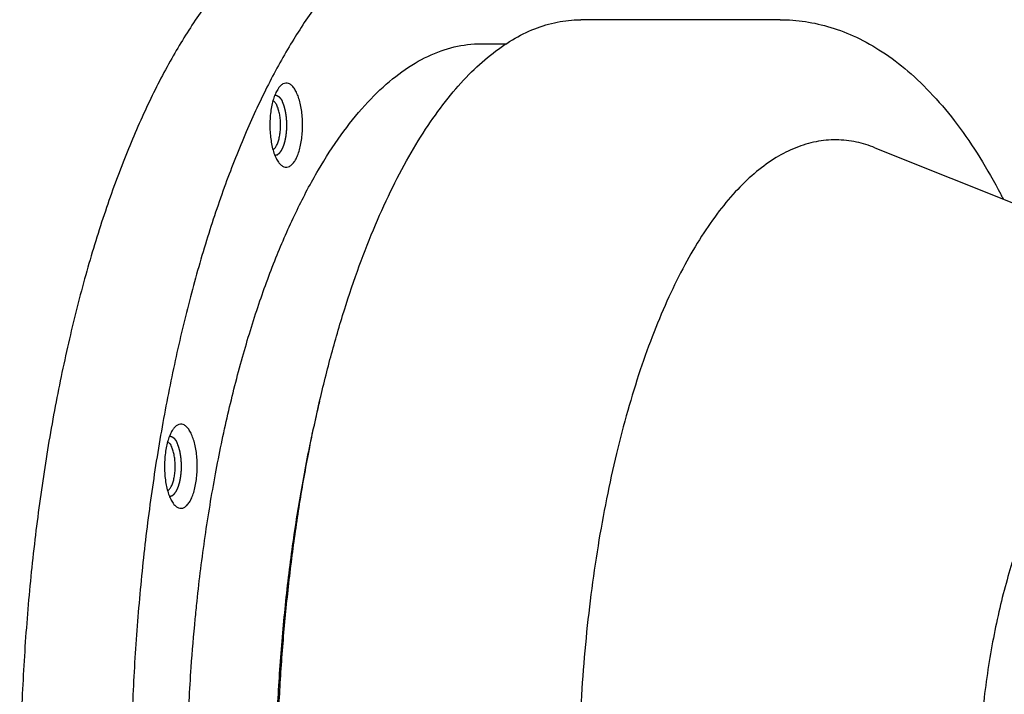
# Model space of a CAD drawing. Header units: millimetres. Extents: x 0 to 594, y 0 to 420.
# Tile 249 of 256: x 525.52 to 533.71, y 358.12 to 363.73. Entities that reach past the tile are written whole.
import ezdxf

# ---------------------------------------------------------------- set-up
doc = ezdxf.new("R2010")
doc.units = ezdxf.units.MM
doc.header["$LTSCALE"] = 32.67
doc.layers.get('0').update_dxf_attribs({"linetype": 'CONTINUOUS'})

msp = doc.modelspace()

# ---------------------------------------------------------------- linework, layer by layer
at = {"color": 7, "linetype": 'CONTINUOUS'}
for p, q in [((531.84763, 363.73388), (530.18972, 363.73388)), ((529.36076, 363.53388), (529.57215, 363.53388)), ((532.63774, 362.66837), (534.54892, 361.90404))]:
    msp.add_line(p, q, dxfattribs=at)
for points, knots in [([(528.43968, 364.73388), (528.43144, 364.73388), (528.33982, 364.7329), (528.16176, 364.70911), (527.91242, 364.61994), (527.66852, 364.47711), (527.43147, 364.28243), (527.20248, 364.03763), (526.98279, 363.74447), (526.77374, 363.40499), (526.57667, 363.02151), (526.39294, 362.59669), (526.22383, 362.1335), (526.07055, 361.63522), (525.93419, 361.10539), (525.81574, 360.54778), (525.71605, 359.96639), (525.63585, 359.36537), (525.57571, 358.74905), (525.53608, 358.12185), (525.51724, 357.48826), (525.51933, 356.85285), (525.54233, 356.22017), (525.58608, 355.59478), (525.65026, 354.98116), (525.7344, 354.38372), (525.83789, 353.80674), (525.95998, 353.25436), (526.0998, 352.73053), (526.25633, 352.23897), (526.42845, 351.7832), (526.55712, 351.49562), (526.6242, 351.35893)], [0, 0, 0, 0, 0.0016886, 0.0187844, 0.036607, 0.0557212, 0.0765544, 0.0993946, 0.1244104, 0.1516752, 0.1811886, 0.2128922, 0.2466821, 0.2824174, 0.3199274, 0.3590169, 0.3994704, 0.4410562, 0.4835295, 0.5266359, 0.5701142, 0.6136991, 0.6571243, 0.7001252, 0.7424415, 0.7838206, 0.8240201, 0.8628112, 0.8999822, 0.9353423, 0.9687262, 1, 1, 1, 1]), ([(528.08366, 363.97887), (528.05328, 363.94094), (527.94755, 363.80292), (527.7765, 363.54473), (527.57965, 363.18856), (527.3949, 362.79207), (527.22349, 362.35789), (527.06655, 361.88892), (526.92516, 361.38831), (526.80027, 360.85946), (526.69274, 360.30593), (526.60331, 359.73149), (526.5326, 359.14004), (526.48108, 358.53561), (526.44912, 357.92231), (526.43694, 357.30432), (526.44461, 356.68585), (526.47208, 356.07111), (526.51917, 355.4643), (526.58555, 354.86954), (526.67077, 354.29088), (526.77424, 353.73225), (526.89525, 353.19746), (527.03297, 352.69012), (527.18646, 352.21366), (527.35467, 351.77131), (527.48001, 351.4919), (527.54526, 351.35893)], [0, 0, 0, 0, 0.0111461, 0.0398694, 0.070983, 0.1044493, 0.1401801, 0.1780466, 0.2178872, 0.2595126, 0.3027113, 0.3472535, 0.3928942, 0.4393767, 0.4864359, 0.5338005, 0.5811965, 0.6283492, 0.6749865, 0.7208417, 0.7656559, 0.8091812, 0.8511841, 0.8914483, 0.9297795, 0.966009, 1, 1, 1, 1]), ([(528.61628, 352.14225), (528.56529, 352.24616), (528.46691, 352.46353), (528.33333, 352.80629), (528.21005, 353.1737), (528.09777, 353.56369), (527.9971, 353.97412), (527.90861, 354.40271), (527.83279, 354.84708), (527.77008, 355.30475), (527.72082, 355.77318), (527.6853, 356.24976), (527.6637, 356.73182), (527.65615, 357.21668), (527.6627, 357.70164), (527.6833, 358.18399), (527.71785, 358.66104), (527.76614, 359.13013), (527.82791, 359.58864), (527.90281, 360.03404), (527.99042, 360.46382), (528.09024, 360.87561), (528.20172, 361.26713), (528.32424, 361.63619), (528.45711, 361.98077), (528.5996, 362.29897), (528.75094, 362.58906), (528.91032, 362.84945), (529.07691, 363.07876), (529.24988, 363.27575), (529.42845, 363.43931), (529.61182, 363.56848), (529.79919, 363.66227), (529.98961, 363.71973), (530.12103, 363.73362), (530.1871, 363.73388), (530.18971, 363.73388)], [0, 0, 0, 0, 0.0274299, 0.0565075, 0.0871452, 0.1192361, 0.1526567, 0.1872695, 0.2229256, 0.2594664, 0.2967255, 0.3345301, 0.3727032, 0.4110645, 0.4494322, 0.4876245, 0.525461, 0.5627644, 0.5993615, 0.6350854, 0.669777, 0.7032865, 0.7354756, 0.7662198, 0.7954108, 0.8229596, 0.8488009, 0.8728972, 0.8952461, 0.9158886, 0.9349196, 0.952501, 0.9688739, 0.9843659, 0.999383, 1, 1, 1, 1]), ([(531.84763, 363.73388), (531.91796, 363.73388), (532.06079, 363.72314), (532.27479, 363.67422), (532.49018, 363.59024), (532.70623, 363.4682), (532.92064, 363.30566), (533.12965, 363.10235), (533.32935, 362.86062), (533.5168, 362.5846), (533.63697, 362.37289), (533.69771, 362.25579), (533.70436, 362.24283)], [0, 0, 0, 0, 0.0842443, 0.1708165, 0.2620282, 0.3601865, 0.4670851, 0.5834102, 0.7086684, 0.8420214, 0.9825632, 1, 1, 1, 1]), ([(526.97928, 358.74744), (526.98403, 358.79676), (527.00726, 359.0259), (527.05766, 359.42896), (527.1432, 359.94837), (527.24646, 360.44602), (527.36658, 360.91793), (527.5026, 361.36035), (527.65344, 361.76976), (527.8179, 362.14295), (527.9947, 362.477), (528.1825, 362.76935), (528.37999, 363.01777), (528.5859, 363.22034), (528.79906, 363.37532), (529.01832, 363.48093), (529.20799, 363.52696), (529.32201, 363.53384), (529.36076, 363.53385)], [0, 0, 0, 0, 0.0261078, 0.1213629, 0.2140068, 0.3034432, 0.3891186, 0.4705326, 0.5472507, 0.6189195, 0.6852865, 0.7462262, 0.8017767, 0.8521889, 0.8979898, 0.9400508, 0.9796257, 1, 1, 1, 1]), ([(527.82151, 363.13023), (527.81578, 363.1419), (527.80387, 363.16274), (527.78225, 363.18791), (527.75847, 363.20356), (527.7327, 363.20789), (527.70739, 363.19976), (527.69047, 363.186), (527.68156, 363.17612), (527.67916, 363.17325)], [0, 0, 0, 0, 0.2084709, 0.3827048, 0.527515, 0.6556944, 0.7871666, 0.9402412, 1, 1, 1, 1]), ([(527.67916, 363.17325), (527.67415, 363.16726), (527.66166, 363.14967), (527.64468, 363.1164), (527.62871, 363.07216), (527.6159, 363.02149), (527.60666, 362.96589), (527.60125, 362.90699), (527.59986, 362.84657), (527.60252, 362.78643), (527.60915, 362.72838), (527.61955, 362.67415), (527.63339, 362.62536), (527.6454, 362.59547), (527.65206, 362.5819)], [0, 0, 0, 0, 0.0381674, 0.1051339, 0.1821613, 0.2679182, 0.3605258, 0.4577454, 0.5571186, 0.6560899, 0.7521214, 0.84281, 0.9260132, 1, 1, 1, 1]), ([(527.67914, 362.53889), (527.68359, 362.53356), (527.69469, 362.522), (527.7151, 362.50856), (527.74087, 362.50423), (527.76618, 362.51236), (527.78924, 362.53111), (527.81021, 362.55912), (527.82889, 362.59572), (527.84486, 362.63997), (527.85767, 362.69063), (527.86691, 362.74623), (527.87232, 362.80513), (527.87371, 362.86555), (527.87105, 362.92569), (527.86442, 362.98374), (527.85402, 363.03797), (527.84018, 363.08676), (527.82817, 363.11665), (527.82151, 363.13023)], [0, 0, 0, 0, 0.0277212, 0.063898, 0.0959202, 0.1287649, 0.1670064, 0.2131589, 0.2679418, 0.3309552, 0.4011099, 0.4768689, 0.5564008, 0.6376945, 0.7186593, 0.7972193, 0.8714085, 0.939474, 1, 1, 1, 1]), ([(527.62672, 363.06038), (527.62723, 363.06007), (527.63406, 363.05577), (527.64616, 363.04324), (527.65462, 363.02882), (527.65867, 363.02056)], [0, 0, 0, 0, 0.0340114, 0.4641947, 1, 1, 1, 1]), ([(527.62697, 362.65185), (527.63097, 362.65431), (527.64114, 362.66298), (527.65476, 362.68226), (527.66754, 362.71038), (527.67783, 362.74459), (527.68521, 362.78355), (527.68934, 362.82561), (527.69005, 362.86898), (527.68729, 362.91179), (527.68119, 362.95222), (527.67204, 362.98853), (527.66353, 363.01066), (527.65867, 363.02056)], [0, 0, 0, 0, 0.0361343, 0.1013801, 0.1809577, 0.2736117, 0.3766851, 0.4866762, 0.5995994, 0.7112774, 0.8176133, 0.9148713, 1, 1, 1, 1]), ([(532.63775, 362.66836), (532.58755, 362.68843), (532.48158, 362.72118), (532.31488, 362.73964), (532.14381, 362.72345), (531.97439, 362.67249), (531.80787, 362.58759), (531.64526, 362.46978), (531.48724, 362.31997), (531.33463, 362.13921), (531.18812, 361.92852), (531.0486, 361.68924), (530.91678, 361.42266), (530.79352, 361.13053), (530.6795, 360.81444), (530.57546, 360.47648), (530.482, 360.11853), (530.39975, 359.74296), (530.32916, 359.35187), (530.2707, 358.94788), (530.22472, 358.53324), (530.19153, 358.11073), (530.1713, 357.68271), (530.16417, 357.25204), (530.17019, 356.82116), (530.18932, 356.39291), (530.22144, 355.96974), (530.26635, 355.55442), (530.32377, 355.14936), (530.39335, 354.75717), (530.47466, 354.38014), (530.56718, 354.02067), (530.67036, 353.68089), (530.78356, 353.36294), (530.86776, 353.16073), (530.9116, 353.06389)], [0, 0, 0, 0, 0.0148658, 0.0303792, 0.0458633, 0.061856, 0.0787999, 0.0970862, 0.116955, 0.138608, 0.1621075, 0.1875241, 0.2148017, 0.2439307, 0.2747773, 0.3072815, 0.3412563, 0.3766074, 0.4131113, 0.4506497, 0.4889752, 0.527952, 0.5673204, 0.6069324, 0.6465264, 0.6859473, 0.7249416, 0.763352, 0.800943, 0.8375608, 0.8729976, 0.9071107, 0.9397297, 0.9707332, 1, 1, 1, 1]), ([(527.65206, 362.5819), (527.65779, 362.57022), (527.66625, 362.55542), (527.67661, 362.54193), (527.67914, 362.53889)], [0, 0, 0, 0, 0.7671662, 1, 1, 1, 1]), ([(527.98536, 360.43841), (527.96968, 360.37027), (527.91859, 360.13821), (527.84246, 359.73463), (527.76639, 359.22219), (527.70795, 358.69468), (527.66756, 358.15608), (527.64555, 357.61048), (527.64208, 357.06203), (527.65718, 356.51488), (527.69073, 355.97318), (527.74248, 355.44105), (527.81202, 354.92252), (527.89883, 354.42152), (527.9769, 354.05934), (528.02457, 353.86446), (528.03349, 353.82879)], [0, 0, 0, 0, 0.0314696, 0.1069509, 0.1848251, 0.2646129, 0.3458123, 0.4279052, 0.5103636, 0.5926552, 0.6742496, 0.7546244, 0.8332708, 0.9097003, 0.983451, 1, 1, 1, 1]), ([(526.80204, 360.33489), (526.79703, 360.3289), (526.78454, 360.31131), (526.76756, 360.27804), (526.75159, 360.2338), (526.73878, 360.18313), (526.72954, 360.12753), (526.72413, 360.06864), (526.72274, 360.00821), (526.7254, 359.94807), (526.73203, 359.89002), (526.74243, 359.8358), (526.75627, 359.787), (526.76828, 359.75711), (526.77494, 359.74354)], [0, 0, 0, 0, 0.0381674, 0.1051339, 0.1821613, 0.2679182, 0.3605258, 0.4577454, 0.5571186, 0.6560899, 0.7521214, 0.84281, 0.9260132, 1, 1, 1, 1]), ([(526.94439, 360.29187), (526.93866, 360.30355), (526.92675, 360.32438), (526.90513, 360.34955), (526.88135, 360.3652), (526.85558, 360.36953), (526.83028, 360.3614), (526.81336, 360.34765), (526.80444, 360.33776), (526.80204, 360.33489)], [0, 0, 0, 0, 0.2084709, 0.3827048, 0.527515, 0.6556944, 0.7871666, 0.9402412, 1, 1, 1, 1]), ([(534.69218, 360.37226), (534.68313, 360.37172), (534.63607, 360.36761), (534.55054, 360.34758), (534.44033, 360.295), (534.33429, 360.21755), (534.23269, 360.11627), (534.13576, 359.99214), (534.04379, 359.84617), (533.95718, 359.6795), (533.87635, 359.49341), (533.80178, 359.2893), (533.73395, 359.06874), (533.67339, 358.83336), (533.62063, 358.58494), (533.57622, 358.32539), (533.54071, 358.0567), (533.51465, 357.78102), (533.49856, 357.50056), (533.49289, 357.21764), (533.49806, 356.93465), (533.51438, 356.65397), (533.54208, 356.378), (533.58126, 356.10905), (533.63189, 355.84935), (533.69384, 355.60101), (533.76683, 355.36601), (533.85049, 355.14614), (533.94429, 354.94311), (534.0152, 354.81637), (534.05234, 354.75645)], [0, 0, 0, 0, 0.0044277, 0.0230589, 0.0426226, 0.0637818, 0.0870097, 0.1125975, 0.1406881, 0.1713128, 0.2044202, 0.2398978, 0.2775867, 0.3172912, 0.3587851, 0.4018161, 0.446109, 0.4913689, 0.5372854, 0.5835371, 0.6297985, 0.6757468, 0.7210698, 0.765474, 0.808691, 0.8504839, 0.8906519, 0.9290328, 0.9655072, 1, 1, 1, 1]), ([(526.80202, 359.70053), (526.80647, 359.6952), (526.81757, 359.68364), (526.83798, 359.6702), (526.86375, 359.66588), (526.88906, 359.67401), (526.91212, 359.69275), (526.93309, 359.72076), (526.95177, 359.75736), (526.96774, 359.80161), (526.98055, 359.85227), (526.9898, 359.90788), (526.9952, 359.96677), (526.99659, 360.02719), (526.99393, 360.08733), (526.9873, 360.14538), (526.9769, 360.19961), (526.96306, 360.2484), (526.95105, 360.2783), (526.94439, 360.29187)], [0, 0, 0, 0, 0.0277212, 0.063898, 0.0959202, 0.1287649, 0.1670064, 0.2131589, 0.2679418, 0.3309552, 0.4011099, 0.4768689, 0.5564008, 0.6376945, 0.7186593, 0.7972193, 0.8714085, 0.939474, 1, 1, 1, 1]), ([(526.7496, 360.22202), (526.75011, 360.22171), (526.75694, 360.21741), (526.76904, 360.20488), (526.7775, 360.19047), (526.78155, 360.1822)], [0, 0, 0, 0, 0.0340114, 0.4641947, 1, 1, 1, 1]), ([(526.74985, 359.81349), (526.75385, 359.81596), (526.76402, 359.82462), (526.77764, 359.8439), (526.79042, 359.87202), (526.80071, 359.90623), (526.80809, 359.94519), (526.81222, 359.98725), (526.81293, 360.03062), (526.81017, 360.07343), (526.80407, 360.11386), (526.79492, 360.15017), (526.78641, 360.17231), (526.78155, 360.1822)], [0, 0, 0, 0, 0.0361343, 0.1013801, 0.1809577, 0.2736117, 0.3766851, 0.4866762, 0.5995994, 0.7112774, 0.8176133, 0.9148713, 1, 1, 1, 1]), ([(526.77494, 359.74354), (526.78067, 359.73186), (526.78913, 359.71707), (526.79949, 359.70357), (526.80202, 359.70053)], [0, 0, 0, 0, 0.7671662, 1, 1, 1, 1]), ([(527.46331, 353.2403), (527.43385, 353.3326), (527.35922, 353.58074), (527.25247, 353.99579), (527.14829, 354.49216), (527.06178, 355.01052), (526.99363, 355.54671), (526.94441, 356.09643), (526.9145, 356.65528), (526.90415, 357.21878), (526.91345, 357.78239), (526.93976, 358.29212), (526.96633, 358.61308), (526.97928, 358.74744)], [0, 0, 0, 0, 0.0522472, 0.1397039, 0.2310384, 0.3256867, 0.4230409, 0.5224585, 0.6232718, 0.7247965, 0.8263397, 0.9272086, 1, 1, 1, 1])]:
    msp.add_open_spline(points, degree=3, knots=knots, dxfattribs=at)
at = {"color": 2, "linetype": 'CONTINUOUS'}
for points, knots in [([(527.64193, 363.10596, 41.51055), (527.64333, 363.10586, 41.50724), (527.64543, 363.1057, 41.50227), (527.64788, 363.10551, 41.49647), (527.64928, 363.10541, 41.49316), (527.65033, 363.10533, 41.49067), (527.6512, 363.10526, 41.4886), (527.6519, 363.10521, 41.48695), (527.65234, 363.10518, 41.48591), (527.65269, 363.10515, 41.48508), (527.65291, 363.10513, 41.48457), (527.65306, 363.10513, 41.4842), (527.65315, 363.10511, 41.484), (527.65324, 363.10508, 41.48379), (527.65335, 363.10504, 41.48354), (527.65361, 363.10494, 41.48292), (527.654, 363.1048, 41.482), (527.65452, 363.1046, 41.48077), (527.65503, 363.10441, 41.47954), (527.65573, 363.10415, 41.4779), (527.65694, 363.10369, 41.47503), (527.65867, 363.10305, 41.47093), (527.66041, 363.1024, 41.46683), (527.66162, 363.10195, 41.46396), (527.66231, 363.10169, 41.46232), (527.66283, 363.10149, 41.4611), (527.66335, 363.1013, 41.45987), (527.66374, 363.10115, 41.45894), (527.664, 363.10106, 41.45833), (527.66411, 363.10101, 41.45807), (527.6642, 363.10099, 41.45787), (527.66429, 363.10093, 41.45766), (527.66444, 363.10082, 41.4573), (527.66466, 363.10068, 41.45679), (527.665, 363.10044, 41.45596), (527.66544, 363.10014, 41.45493), (527.66614, 363.09966, 41.45328), (527.66701, 363.09906, 41.45122), (527.66805, 363.09834, 41.44875), (527.6691, 363.09762, 41.44627), (527.67015, 363.0969, 41.4438), (527.67119, 363.09618, 41.44133), (527.67224, 363.09547, 41.43885), (527.67311, 363.09487, 41.43679), (527.67381, 363.09439, 41.43514), (527.67424, 363.09409, 41.43411), (527.67459, 363.09385, 41.43329), (527.67485, 363.09367, 41.43267), (527.67507, 363.09352, 41.43215), (527.67522, 363.09342, 41.43179), (527.67531, 363.09335, 41.43159), (527.67538, 363.09332, 41.43143), (527.67544, 363.09325, 41.43129), (527.67552, 363.09317, 41.43109), (527.67566, 363.09302, 41.43076), (527.67586, 363.09281, 41.43028), (527.67611, 363.09256, 41.4297), (527.67643, 363.09223, 41.42893), (527.67684, 363.09182, 41.42797), (527.67749, 363.09115, 41.42643), (527.6783, 363.09032, 41.4245), (527.67928, 363.08932, 41.42219), (527.68026, 363.08833, 41.41988), (527.68123, 363.08733, 41.41757), (527.68221, 363.08633, 41.41526), (527.68319, 363.08534, 41.41296), (527.684, 363.08451, 41.41103), (527.68465, 363.08384, 41.40949), (527.68506, 363.08343, 41.40853), (527.68538, 363.08309, 41.40776), (527.68559, 363.08288, 41.40728), (527.68573, 363.08274, 41.40694), (527.68581, 363.08265, 41.40675), (527.68589, 363.08254, 41.40657), (527.68598, 363.08241, 41.40634), (527.68621, 363.08209, 41.40579), (527.68656, 363.08161, 41.40497), (527.68702, 363.08097, 41.40388), (527.68749, 363.08033, 41.40278), (527.6881, 363.07948, 41.40132), (527.68918, 363.07799, 41.39877), (527.69073, 363.07586, 41.39512), (527.69227, 363.07373, 41.39148), (527.69335, 363.07224, 41.38892), (527.69396, 363.07139, 41.38746), (527.69443, 363.07075, 41.38637), (527.69489, 363.07011, 41.38527), (527.69524, 363.06963, 41.38445), (527.69547, 363.06931, 41.38391), (527.69556, 363.06917, 41.38368), (527.69564, 363.06907, 41.3835), (527.69572, 363.06894, 41.38332), (527.69585, 363.06871, 41.38301), (527.69603, 363.06837, 41.38257), (527.69633, 363.06784, 41.38186), (527.6967, 363.06717, 41.38098), (527.6973, 363.06609, 41.37957), (527.69804, 363.06476, 41.37781), (527.69894, 363.06315, 41.3757), (527.70013, 363.061, 41.37288), (527.70162, 363.05832, 41.36936), (527.70341, 363.05511, 41.36513), (527.7046, 363.05297, 41.36231), (527.7052, 363.05189, 41.3609)], [0, 0, 0, 0, 0.0625, 0.09375, 0.109375, 0.125, 0.140625, 0.1484375, 0.15625, 0.1601562, 0.1640625, 0.1660156, 0.1669922, 0.1679688, 0.1699219, 0.171875, 0.1796875, 0.1875, 0.1953125, 0.203125, 0.21875, 0.25, 0.28125, 0.296875, 0.3046875, 0.3125, 0.3203125, 0.328125, 0.3300781, 0.3320312, 0.3330078, 0.3339844, 0.3359375, 0.3398438, 0.34375, 0.3515625, 0.359375, 0.375, 0.390625, 0.40625, 0.421875, 0.4375, 0.453125, 0.46875, 0.4765625, 0.484375, 0.4882812, 0.4921875, 0.4960938, 0.4980469, 0.4990234, 0.5, 0.5009766, 0.5019531, 0.5039062, 0.5078125, 0.5117188, 0.515625, 0.5234375, 0.53125, 0.546875, 0.5625, 0.578125, 0.59375, 0.609375, 0.625, 0.640625, 0.6484375, 0.65625, 0.6601562, 0.6640625, 0.6660156, 0.6669922, 0.6679688, 0.6699219, 0.671875, 0.6796875, 0.6875, 0.6953125, 0.703125, 0.71875, 0.75, 0.78125, 0.796875, 0.8046875, 0.8125, 0.8203125, 0.828125, 0.8300781, 0.8320312, 0.8330078, 0.8339844, 0.8359375, 0.8398438, 0.84375, 0.8515625, 0.859375, 0.875, 0.890625, 0.90625, 0.9375, 0.96875, 1, 1, 1, 1]), ([(527.64206, 362.60615, 41.51022), (527.64331, 362.6064, 41.50727), (527.64581, 362.60689, 41.50137), (527.64892, 362.6075, 41.49399), (527.65142, 362.60798, 41.48809), (527.65329, 362.60835, 41.48367), (527.65516, 362.60872, 41.47924), (527.65672, 362.60902, 41.47555), (527.65797, 362.60927, 41.4726), (527.6589, 362.60945, 41.47039), (527.65968, 362.6096, 41.46855), (527.66031, 362.60972, 41.46707), (527.66077, 362.60982, 41.46597), (527.66116, 362.60989, 41.46504), (527.66148, 362.60995, 41.46431), (527.66167, 362.60999, 41.46385), (527.66183, 362.61002, 41.46348), (527.66192, 362.61004, 41.46325), (527.662, 362.61005, 41.46306), (527.66206, 362.61009, 41.46293), (527.66212, 362.61013, 41.46279), (527.66223, 362.61022, 41.46252), (527.6624, 362.61035, 41.46211), (527.66263, 362.61052, 41.46157), (527.66286, 362.61069, 41.46103), (527.66317, 362.61092, 41.46031), (527.6637, 362.61132, 41.45905), (527.66446, 362.61189, 41.45724), (527.66538, 362.61258, 41.45507), (527.6663, 362.61326, 41.45291), (527.66721, 362.61395, 41.45074), (527.66843, 362.61486, 41.44785), (527.66996, 362.61601, 41.44424), (527.67179, 362.61738, 41.43991), (527.67362, 362.61875, 41.43558), (527.67515, 362.61989, 41.43197), (527.67637, 362.62081, 41.42908), (527.67729, 362.62149, 41.42691), (527.6782, 362.62218, 41.42475), (527.67912, 362.62287, 41.42258), (527.67988, 362.62344, 41.42078), (527.68041, 362.62384, 41.41951), (527.68072, 362.62407, 41.41879), (527.68095, 362.62424, 41.41825), (527.68118, 362.62441, 41.41771), (527.68135, 362.62454, 41.4173), (527.68146, 362.62462, 41.41703), (527.68152, 362.62467, 41.41689), (527.68158, 362.62471, 41.41676), (527.68165, 362.62482, 41.4166), (527.68173, 362.62493, 41.4164), (527.68187, 362.62512, 41.41607), (527.68204, 362.62536, 41.41566), (527.68232, 362.62574, 41.41501), (527.68266, 362.62621, 41.4142), (527.68308, 362.62678, 41.41322), (527.68363, 362.62754, 41.41191), (527.68432, 362.62849, 41.41028), (527.68514, 362.62962, 41.40833), (527.68625, 362.63114, 41.40572), (527.68763, 362.63303, 41.40246), (527.68928, 362.63531, 41.39854), (527.69093, 362.63758, 41.39463), (527.69259, 362.63986, 41.39072), (527.69397, 362.64175, 41.38746), (527.69507, 362.64327, 41.38485), (527.6959, 362.6444, 41.38289), (527.69672, 362.64554, 41.38094), (527.69741, 362.64649, 41.37931), (527.69796, 362.64725, 41.378), (527.69831, 362.64772, 41.37719), (527.69858, 362.6481, 41.37654), (527.69879, 362.64838, 41.37605), (527.69896, 362.64862, 41.37564), (527.69908, 362.64878, 41.37535), (527.69915, 362.64888, 41.37519), (527.69921, 362.64894, 41.37506), (527.69925, 362.64905, 41.37496), (527.69931, 362.64918, 41.37482), (527.69942, 362.64941, 41.37457), (527.69957, 362.64974, 41.3742), (527.69975, 362.65013, 41.37377), (527.7, 362.65066, 41.3732), (527.7003, 362.65132, 41.37248), (527.70079, 362.65237, 41.37133), (527.7014, 362.65368, 41.36989), (527.70213, 362.65526, 41.36816), (527.70286, 362.65684, 41.36643), (527.70383, 362.65894, 41.36413), (527.70505, 362.66157, 41.36125), (527.70651, 362.66472, 41.3578), (527.70797, 362.66787, 41.35434), (527.70943, 362.67103, 41.35089), (527.71064, 362.67365, 41.34801), (527.71162, 362.67576, 41.34571), (527.71235, 362.67733, 41.34398), (527.71296, 362.67865, 41.34254), (527.71344, 362.6797, 41.34139), (527.71381, 362.68049, 41.34053), (527.71411, 362.68114, 41.33981), (527.71436, 362.68167, 41.33923), (527.71451, 362.682, 41.33887), (527.71463, 362.68226, 41.33858), (527.71471, 362.68243, 41.33841), (527.71477, 362.68255, 41.33826), (527.71481, 362.68267, 41.33817), (527.71484, 362.68279, 41.33808), (527.71492, 362.68303, 41.33791), (527.71503, 362.68339, 41.33765), (527.71517, 362.68388, 41.3373), (527.71532, 362.68436, 41.33695), (527.71552, 362.685, 41.33649), (527.71586, 362.68613, 41.33568), (527.71635, 362.68774, 41.33453), (527.71693, 362.68967, 41.33314), (527.71752, 362.69161, 41.33175), (527.71811, 362.69354, 41.33036), (527.71889, 362.69611, 41.32851), (527.71987, 362.69933, 41.3262), (527.72104, 362.7032, 41.32343), (527.72221, 362.70706, 41.32065), (527.72319, 362.71028, 41.31834), (527.72397, 362.71286, 41.31649), (527.72456, 362.71479, 41.3151), (527.72514, 362.71672, 41.31372), (527.72573, 362.71866, 41.31233), (527.72622, 362.72027, 41.31117), (527.72656, 362.72139, 41.31036), (527.72676, 362.72204, 41.3099), (527.7269, 362.72252, 41.30955), (527.72705, 362.723, 41.30921), (527.72716, 362.72336, 41.30895), (527.72723, 362.72361, 41.30877), (527.72727, 362.72373, 41.30869), (527.72731, 362.72385, 41.3086), (527.72734, 362.72403, 41.30853), (527.72738, 362.72426, 41.30842), (527.72745, 362.72462, 41.30826), (527.72754, 362.72507, 41.30806), (527.72767, 362.72579, 41.30774), (527.72784, 362.72669, 41.30733), (527.72805, 362.72778, 41.30684), (527.72833, 362.72922, 41.30619), (527.72867, 362.73102, 41.30538), (527.72908, 362.73319, 41.30441), (527.72963, 362.73607, 41.30311), (527.73032, 362.73968, 41.30148), (527.73114, 362.74401, 41.29954), (527.73196, 362.74834, 41.29759), (527.73279, 362.75267, 41.29564), (527.73347, 362.75628, 41.29402), (527.73402, 362.75916, 41.29272), (527.73443, 362.76133, 41.29174), (527.73485, 362.76349, 41.29077), (527.73519, 362.7653, 41.28996), (527.73546, 362.76674, 41.28931), (527.73564, 362.76764, 41.2889), (527.73577, 362.76836, 41.28858), (527.73588, 362.7689, 41.28833), (527.73596, 362.76936, 41.28813), (527.73602, 362.76967, 41.28799), (527.73606, 362.76985, 41.28791), (527.73608, 362.76998, 41.28784), (527.7361, 362.77014, 41.28781), (527.73612, 362.77033, 41.28777), (527.73615, 362.77068, 41.28769), (527.7362, 362.77117, 41.28757), (527.73626, 362.77177, 41.28743), (527.73633, 362.77256, 41.28725), (527.73643, 362.77355, 41.28702), (527.73659, 362.77513, 41.28665), (527.73678, 362.77711, 41.28619), (527.73701, 362.77949, 41.28564), (527.73725, 362.78187, 41.28509), (527.73756, 362.78503, 41.28436), (527.73795, 362.78899, 41.28344), (527.73841, 362.79374, 41.28234), (527.73888, 362.7985, 41.28123), (527.73934, 362.80325, 41.28013), (527.73973, 362.80721, 41.27921), (527.74004, 362.81037, 41.27848), (527.74028, 362.81275, 41.27793), (527.74047, 362.81473, 41.27747), (527.74063, 362.81631, 41.2771), (527.74074, 362.8175, 41.27682), (527.74084, 362.81849, 41.27659), (527.74092, 362.81928, 41.27641), (527.74097, 362.81978, 41.2763), (527.74101, 362.82017, 41.2762), (527.74103, 362.82042, 41.27615), (527.74105, 362.82062, 41.27609), (527.74106, 362.82077, 41.27608), (527.74106, 362.82092, 41.27608), (527.74106, 362.82123, 41.27607), (527.74107, 362.82169, 41.27605), (527.74108, 362.8223, 41.27603), (527.74109, 362.82291, 41.27601), (527.7411, 362.82373, 41.27598), (527.74112, 362.82516, 41.27593), (527.74115, 362.8272, 41.27586), (527.74118, 362.82964, 41.27578), (527.74122, 362.83209, 41.2757), (527.74126, 362.83454, 41.27561), (527.7413, 362.83781, 41.2755), (527.74136, 362.84189, 41.27536), (527.74143, 362.84678, 41.27519), (527.7415, 362.85168, 41.27502), (527.74156, 362.85576, 41.27488), (527.74161, 362.85902, 41.27477), (527.74165, 362.86147, 41.27468), (527.74168, 362.86392, 41.2746), (527.74172, 362.86637, 41.27452), (527.74175, 362.86841, 41.27445), (527.74177, 362.86984, 41.2744), (527.74178, 362.87065, 41.27437), (527.74179, 362.87126, 41.27435), (527.7418, 362.87188, 41.27433), (527.7418, 362.87233, 41.27431), (527.74181, 362.87264, 41.2743), (527.74181, 362.87279, 41.27429), (527.74181, 362.87295, 41.27429), (527.7418, 362.87314, 41.27433), (527.74178, 362.87339, 41.27437), (527.74175, 362.87379, 41.27443), (527.74172, 362.87428, 41.27451), (527.74167, 362.87507, 41.27464), (527.7416, 362.87606, 41.27479), (527.74152, 362.87725, 41.27498), (527.74142, 362.87883, 41.27523), (527.74128, 362.88081, 41.27555), (527.74112, 362.88318, 41.27592), (527.74091, 362.88635, 41.27642), (527.74065, 362.89031, 41.27705), (527.74033, 362.89506, 41.2778), (527.74001, 362.8998, 41.27855), (527.73969, 362.90455, 41.27931), (527.73943, 362.90851, 41.27993), (527.73922, 362.91168, 41.28044), (527.73906, 362.91405, 41.28081), (527.7389, 362.91643, 41.28119), (527.73876, 362.9184, 41.2815), (527.73866, 362.91999, 41.28175), (527.73859, 362.92098, 41.28191), (527.73854, 362.92177, 41.28203), (527.7385, 362.92236, 41.28213), (527.73847, 362.92286, 41.28221), (527.73844, 362.9232, 41.28226), (527.73843, 362.9234, 41.2823), (527.73842, 362.92355, 41.28231), (527.7384, 362.92369, 41.28237), (527.73837, 362.92388, 41.28244), (527.73832, 362.92421, 41.28256), (527.73824, 362.92469, 41.28273), (527.73816, 362.92526, 41.28294), (527.73804, 362.92601, 41.28322), (527.73789, 362.92696, 41.28357), (527.73766, 362.92848, 41.28412), (527.73736, 362.93038, 41.28482), (527.73701, 362.93266, 41.28565), (527.73666, 362.93493, 41.28648), (527.73619, 362.93797, 41.28759), (527.7356, 362.94176, 41.28898), (527.7349, 362.94632, 41.29065), (527.73419, 362.95087, 41.29231), (527.73349, 362.95542, 41.29398), (527.7329, 362.95922, 41.29537), (527.73243, 362.96226, 41.29648), (527.73208, 362.96453, 41.29731), (527.73179, 362.96643, 41.298), (527.73155, 362.96795, 41.29856), (527.73138, 362.96909, 41.29897), (527.73123, 362.97003, 41.29932), (527.73111, 362.97079, 41.2996), (527.73104, 362.97127, 41.29977), (527.73098, 362.97165, 41.29991), (527.73094, 362.97188, 41.3), (527.73092, 362.97208, 41.30006), (527.73089, 362.97221, 41.30014), (527.73085, 362.97233, 41.30021), (527.73079, 362.97258, 41.30037), (527.73069, 362.97296, 41.3006), (527.73056, 362.97346, 41.3009), (527.73043, 362.97396, 41.30121), (527.73026, 362.97463, 41.30162), (527.72996, 362.9758, 41.30233), (527.72952, 362.97748, 41.30336), (527.72901, 362.97948, 41.30458), (527.72849, 362.98149, 41.30581), (527.72797, 362.9835, 41.30704), (527.72728, 362.98617, 41.30867), (527.72641, 362.98952, 41.31072), (527.72538, 362.99354, 41.31317), (527.72434, 362.99755, 41.31562), (527.72347, 363.0009, 41.31767), (527.72278, 363.00357, 41.3193), (527.72226, 363.00558, 41.32053), (527.72174, 363.00759, 41.32176), (527.72123, 363.0096, 41.32298), (527.72079, 363.01127, 41.32401), (527.72049, 363.01244, 41.32472), (527.72032, 363.01311, 41.32513), (527.72019, 363.01361, 41.32544), (527.72006, 363.01411, 41.32574), (527.71996, 363.01449, 41.32597), (527.7199, 363.01474, 41.32613), (527.71986, 363.01487, 41.3262), (527.71983, 363.01499, 41.32629), (527.71977, 363.01513, 41.32643), (527.7197, 363.01531, 41.32659), (527.71959, 363.0156, 41.32687), (527.71944, 363.01596, 41.3272), (527.71921, 363.01654, 41.32774), (527.71893, 363.01726, 41.32842), (527.71858, 363.01812, 41.32923), (527.71813, 363.01928, 41.33032), (527.71755, 363.02072, 41.33167), (527.71687, 363.02245, 41.33329), (527.71595, 363.02476, 41.33546), (527.71481, 363.02765, 41.33816), (527.71343, 363.03111, 41.34141), (527.71206, 363.03458, 41.34466), (527.71023, 363.03919, 41.34899), (527.70794, 363.04497, 41.3544), (527.70611, 363.04959, 41.35873), (527.7052, 363.05189, 41.3609)], [0, 0, 0, 0, 0.015625, 0.03125, 0.0390625, 0.046875, 0.0546875, 0.0625, 0.0664062, 0.0703125, 0.0742188, 0.0761719, 0.078125, 0.0800781, 0.0810547, 0.0820312, 0.0825195, 0.0830078, 0.083252, 0.0834961, 0.0837402, 0.0839844, 0.0849609, 0.0859375, 0.0869141, 0.0878906, 0.0898438, 0.09375, 0.0976562, 0.1015625, 0.1054688, 0.109375, 0.1171875, 0.125, 0.1328125, 0.140625, 0.1445312, 0.1484375, 0.1523438, 0.15625, 0.1601562, 0.1621094, 0.1630859, 0.1640625, 0.1650391, 0.1660156, 0.1662598, 0.1665039, 0.166748, 0.1669922, 0.1674805, 0.1679688, 0.1689453, 0.1699219, 0.171875, 0.1738281, 0.1757812, 0.1796875, 0.1835938, 0.1875, 0.1953125, 0.203125, 0.2109375, 0.21875, 0.2265625, 0.2304688, 0.234375, 0.2382812, 0.2421875, 0.2441406, 0.2460938, 0.2470703, 0.2480469, 0.2490234, 0.2495117, 0.2497559, 0.25, 0.2502441, 0.2504883, 0.2509766, 0.2519531, 0.2529297, 0.2539062, 0.2558594, 0.2578125, 0.2617188, 0.265625, 0.2695312, 0.2734375, 0.28125, 0.2890625, 0.296875, 0.3046875, 0.3125, 0.3164062, 0.3203125, 0.3242188, 0.3261719, 0.328125, 0.3300781, 0.3310547, 0.3320312, 0.3325195, 0.3330078, 0.333252, 0.3334961, 0.3337402, 0.3339844, 0.3349609, 0.3359375, 0.3369141, 0.3378906, 0.3398438, 0.34375, 0.3476562, 0.3515625, 0.3554688, 0.359375, 0.3671875, 0.375, 0.3828125, 0.390625, 0.3945312, 0.3984375, 0.4023438, 0.40625, 0.4101562, 0.4121094, 0.4130859, 0.4140625, 0.4150391, 0.4160156, 0.4162598, 0.4165039, 0.416748, 0.4169922, 0.4174805, 0.4179688, 0.4189453, 0.4199219, 0.421875, 0.4238281, 0.4257812, 0.4296875, 0.4335938, 0.4375, 0.4453125, 0.453125, 0.4609375, 0.46875, 0.4765625, 0.4804688, 0.484375, 0.4882812, 0.4921875, 0.4941406, 0.4960938, 0.4970703, 0.4980469, 0.4990234, 0.4995117, 0.4997559, 0.5, 0.5002441, 0.5004883, 0.5009766, 0.5019531, 0.5029297, 0.5039062, 0.5058594, 0.5078125, 0.5117188, 0.515625, 0.5195312, 0.5234375, 0.53125, 0.5390625, 0.546875, 0.5546875, 0.5625, 0.5664062, 0.5703125, 0.5742188, 0.5761719, 0.578125, 0.5800781, 0.5810547, 0.5820312, 0.5825195, 0.5830078, 0.583252, 0.5834961, 0.5837402, 0.5839844, 0.5849609, 0.5859375, 0.5869141, 0.5878906, 0.5898438, 0.59375, 0.5976562, 0.6015625, 0.6054688, 0.609375, 0.6171875, 0.625, 0.6328125, 0.640625, 0.6445312, 0.6484375, 0.6523438, 0.65625, 0.6601562, 0.6621094, 0.6630859, 0.6640625, 0.6650391, 0.6660156, 0.6662598, 0.6665039, 0.666748, 0.6669922, 0.6674805, 0.6679688, 0.6689453, 0.6699219, 0.671875, 0.6738281, 0.6757812, 0.6796875, 0.6835938, 0.6875, 0.6953125, 0.703125, 0.7109375, 0.71875, 0.7265625, 0.7304688, 0.734375, 0.7382812, 0.7421875, 0.7441406, 0.7460938, 0.7470703, 0.7480469, 0.7490234, 0.7495117, 0.7497559, 0.75, 0.7502441, 0.7504883, 0.7509766, 0.7519531, 0.7529297, 0.7539062, 0.7558594, 0.7578125, 0.7617188, 0.765625, 0.7695312, 0.7734375, 0.78125, 0.7890625, 0.796875, 0.8046875, 0.8125, 0.8164062, 0.8203125, 0.8242188, 0.8261719, 0.828125, 0.8300781, 0.8310547, 0.8320312, 0.8325195, 0.8330078, 0.833252, 0.8334961, 0.8337402, 0.8339844, 0.8349609, 0.8359375, 0.8369141, 0.8378906, 0.8398438, 0.84375, 0.8476562, 0.8515625, 0.8554688, 0.859375, 0.8671875, 0.875, 0.8828125, 0.890625, 0.8945312, 0.8984375, 0.9023438, 0.90625, 0.9101562, 0.9121094, 0.9130859, 0.9140625, 0.9150391, 0.9160156, 0.9162598, 0.9165039, 0.916748, 0.9169922, 0.9174805, 0.9179688, 0.9189453, 0.9199219, 0.921875, 0.9238281, 0.9257812, 0.9296875, 0.9335938, 0.9375, 0.9453125, 0.953125, 0.9609375, 0.96875, 0.984375, 1, 1, 1, 1]), ([(526.76481, 360.2676, 43.58513), (526.76621, 360.2675, 43.58182), (526.76831, 360.26734, 43.57685), (526.77076, 360.26716, 43.57105), (526.77216, 360.26705, 43.56774), (526.77321, 360.26697, 43.56526), (526.77408, 360.2669, 43.56319), (526.77478, 360.26685, 43.56153), (526.77522, 360.26682, 43.56049), (526.77557, 360.26679, 43.55967), (526.77579, 360.26678, 43.55915), (526.77594, 360.26677, 43.55879), (526.77603, 360.26676, 43.55858), (526.77612, 360.26672, 43.55838), (526.77623, 360.26668, 43.55812), (526.77649, 360.26658, 43.5575), (526.77688, 360.26644, 43.55658), (526.7774, 360.26624, 43.55535), (526.77792, 360.26605, 43.55412), (526.77861, 360.26579, 43.55248), (526.77982, 360.26534, 43.54961), (526.78156, 360.26469, 43.54551), (526.78329, 360.26404, 43.54142), (526.7845, 360.26359, 43.53855), (526.78519, 360.26333, 43.53691), (526.78571, 360.26313, 43.53568), (526.78623, 360.26294, 43.53445), (526.78662, 360.26279, 43.53353), (526.78688, 360.2627, 43.53291), (526.78699, 360.26265, 43.53265), (526.78708, 360.26263, 43.53245), (526.78717, 360.26257, 43.53224), (526.78732, 360.26246, 43.53188), (526.78754, 360.26232, 43.53137), (526.78789, 360.26208, 43.53054), (526.78832, 360.26178, 43.52951), (526.78902, 360.2613, 43.52786), (526.78989, 360.2607, 43.5258), (526.79094, 360.25998, 43.52333), (526.79198, 360.25926, 43.52085), (526.79303, 360.25854, 43.51838), (526.79407, 360.25783, 43.51591), (526.79512, 360.25711, 43.51343), (526.79599, 360.25651, 43.51137), (526.79669, 360.25603, 43.50972), (526.79712, 360.25573, 43.50869), (526.79747, 360.25549, 43.50787), (526.79773, 360.25531, 43.50725), (526.79795, 360.25516, 43.50674), (526.7981, 360.25506, 43.50637), (526.79819, 360.255, 43.50617), (526.79826, 360.25496, 43.50601), (526.79832, 360.25489, 43.50587), (526.7984, 360.25481, 43.50568), (526.79854, 360.25466, 43.50534), (526.79874, 360.25445, 43.50486), (526.79899, 360.2542, 43.50428), (526.79931, 360.25387, 43.50351), (526.79972, 360.25346, 43.50255), (526.80037, 360.25279, 43.50101), (526.80119, 360.25196, 43.49908), (526.80216, 360.25096, 43.49678), (526.80314, 360.24997, 43.49447), (526.80411, 360.24897, 43.49216), (526.80509, 360.24797, 43.48985), (526.80607, 360.24698, 43.48754), (526.80688, 360.24615, 43.48561), (526.80753, 360.24548, 43.48407), (526.80794, 360.24507, 43.48311), (526.80826, 360.24473, 43.48234), (526.80847, 360.24453, 43.48186), (526.80861, 360.24438, 43.48152), (526.80869, 360.2443, 43.48133), (526.80877, 360.24418, 43.48115), (526.80886, 360.24405, 43.48092), (526.8091, 360.24373, 43.48038), (526.80944, 360.24325, 43.47955), (526.80991, 360.24261, 43.47846), (526.81037, 360.24198, 43.47737), (526.81098, 360.24112, 43.47591), (526.81206, 360.23963, 43.47335), (526.81361, 360.2375, 43.46971), (526.81515, 360.23537, 43.46606), (526.81623, 360.23388, 43.4635), (526.81685, 360.23303, 43.46205), (526.81731, 360.23239, 43.46095), (526.81777, 360.23175, 43.45986), (526.81812, 360.23127, 43.45904), (526.81835, 360.23095, 43.45849), (526.81845, 360.23081, 43.45826), (526.81852, 360.23071, 43.45808), (526.8186, 360.23058, 43.4579), (526.81873, 360.23035, 43.45759), (526.81891, 360.23001, 43.45715), (526.81921, 360.22948, 43.45645), (526.81958, 360.22881, 43.45557), (526.82018, 360.22774, 43.45416), (526.82093, 360.2264, 43.45239), (526.82182, 360.22479, 43.45028), (526.82301, 360.22265, 43.44746), (526.8245, 360.21997, 43.44394), (526.82629, 360.21675, 43.43971), (526.82748, 360.21461, 43.43689), (526.82808, 360.21354, 43.43548)], [0, 0, 0, 0, 0.0625, 0.09375, 0.109375, 0.125, 0.140625, 0.1484375, 0.15625, 0.1601562, 0.1640625, 0.1660156, 0.1669922, 0.1679688, 0.1699219, 0.171875, 0.1796875, 0.1875, 0.1953125, 0.203125, 0.21875, 0.25, 0.28125, 0.296875, 0.3046875, 0.3125, 0.3203125, 0.328125, 0.3300781, 0.3320312, 0.3330078, 0.3339844, 0.3359375, 0.3398438, 0.34375, 0.3515625, 0.359375, 0.375, 0.390625, 0.40625, 0.421875, 0.4375, 0.453125, 0.46875, 0.4765625, 0.484375, 0.4882812, 0.4921875, 0.4960938, 0.4980469, 0.4990234, 0.5, 0.5009766, 0.5019531, 0.5039062, 0.5078125, 0.5117188, 0.515625, 0.5234375, 0.53125, 0.546875, 0.5625, 0.578125, 0.59375, 0.609375, 0.625, 0.640625, 0.6484375, 0.65625, 0.6601562, 0.6640625, 0.6660156, 0.6669922, 0.6679688, 0.6699219, 0.671875, 0.6796875, 0.6875, 0.6953125, 0.703125, 0.71875, 0.75, 0.78125, 0.796875, 0.8046875, 0.8125, 0.8203125, 0.828125, 0.8300781, 0.8320312, 0.8330078, 0.8339844, 0.8359375, 0.8398438, 0.84375, 0.8515625, 0.859375, 0.875, 0.890625, 0.90625, 0.9375, 0.96875, 1, 1, 1, 1]), ([(526.76495, 359.76779, 43.5848), (526.76619, 359.76804, 43.58185), (526.76869, 359.76853, 43.57595), (526.77181, 359.76914, 43.56858), (526.7743, 359.76963, 43.56267), (526.77617, 359.76999, 43.55825), (526.77804, 359.77036, 43.55382), (526.7796, 359.77066, 43.55014), (526.78085, 359.77091, 43.54719), (526.78178, 359.77109, 43.54497), (526.78256, 359.77124, 43.54313), (526.78319, 359.77137, 43.54166), (526.78365, 359.77146, 43.54055), (526.78404, 359.77153, 43.53963), (526.78436, 359.77159, 43.53889), (526.78455, 359.77163, 43.53843), (526.78471, 359.77166, 43.53806), (526.7848, 359.77169, 43.53783), (526.78488, 359.77169, 43.53764), (526.78494, 359.77173, 43.53751), (526.785, 359.77177, 43.53737), (526.78511, 359.77186, 43.5371), (526.78528, 359.77199, 43.5367), (526.78551, 359.77216, 43.53615), (526.78574, 359.77233, 43.53561), (526.78605, 359.77256, 43.53489), (526.78658, 359.77296, 43.53363), (526.78734, 359.77353, 43.53182), (526.78826, 359.77422, 43.52966), (526.78918, 359.7749, 43.52749), (526.79009, 359.77559, 43.52532), (526.79131, 359.7765, 43.52244), (526.79284, 359.77765, 43.51882), (526.79467, 359.77902, 43.51449), (526.7965, 359.78039, 43.51016), (526.79803, 359.78153, 43.50655), (526.79925, 359.78245, 43.50366), (526.80017, 359.78313, 43.5015), (526.80108, 359.78382, 43.49933), (526.802, 359.78451, 43.49716), (526.80276, 359.78508, 43.49536), (526.8033, 359.78548, 43.49409), (526.8036, 359.78571, 43.49337), (526.80383, 359.78588, 43.49283), (526.80406, 359.78605, 43.49229), (526.80423, 359.78618, 43.49188), (526.80434, 359.78627, 43.49161), (526.8044, 359.78631, 43.49148), (526.80446, 359.78636, 43.49134), (526.80453, 359.78646, 43.49118), (526.80461, 359.78657, 43.49098), (526.80475, 359.78676, 43.49065), (526.80492, 359.787, 43.49024), (526.8052, 359.78738, 43.48959), (526.80554, 359.78785, 43.48878), (526.80596, 359.78842, 43.4878), (526.80651, 359.78918, 43.4865), (526.8072, 359.79013, 43.48486), (526.80802, 359.79126, 43.48291), (526.80913, 359.79278, 43.4803), (526.81051, 359.79467, 43.47704), (526.81216, 359.79695, 43.47313), (526.81381, 359.79922, 43.46921), (526.81547, 359.8015, 43.4653), (526.81685, 359.80339, 43.46204), (526.81795, 359.80491, 43.45943), (526.81878, 359.80604, 43.45748), (526.8196, 359.80718, 43.45552), (526.82029, 359.80813, 43.45389), (526.82085, 359.80889, 43.45259), (526.82119, 359.80936, 43.45177), (526.82147, 359.80974, 43.45112), (526.82167, 359.81002, 43.45063), (526.82184, 359.81026, 43.45022), (526.82197, 359.81043, 43.44994), (526.82203, 359.81052, 43.44977), (526.82209, 359.81058, 43.44965), (526.82213, 359.81069, 43.44954), (526.82219, 359.81082, 43.4494), (526.8223, 359.81105, 43.44915), (526.82245, 359.81138, 43.44879), (526.82263, 359.81178, 43.44836), (526.82288, 359.8123, 43.44778), (526.82318, 359.81296, 43.44706), (526.82367, 359.81401, 43.44591), (526.82428, 359.81532, 43.44447), (526.82501, 359.8169, 43.44274), (526.82574, 359.81848, 43.44102), (526.82671, 359.82058, 43.43871), (526.82793, 359.82321, 43.43583), (526.82939, 359.82636, 43.43238), (526.83085, 359.82951, 43.42893), (526.83231, 359.83267, 43.42547), (526.83353, 359.8353, 43.42259), (526.8345, 359.8374, 43.42029), (526.83523, 359.83897, 43.41856), (526.83584, 359.84029, 43.41712), (526.83632, 359.84134, 43.41597), (526.83669, 359.84213, 43.41511), (526.83699, 359.84278, 43.41439), (526.83724, 359.84331, 43.41381), (526.83739, 359.84364, 43.41346), (526.83751, 359.8439, 43.41317), (526.83759, 359.84407, 43.41299), (526.83765, 359.84419, 43.41284), (526.83769, 359.84431, 43.41275), (526.83772, 359.84443, 43.41266), (526.8378, 359.84467, 43.41249), (526.83791, 359.84504, 43.41223), (526.83805, 359.84552, 43.41188), (526.8382, 359.846, 43.41154), (526.8384, 359.84665, 43.41107), (526.83874, 359.84777, 43.41026), (526.83923, 359.84938, 43.40911), (526.83981, 359.85131, 43.40772), (526.8404, 359.85325, 43.40633), (526.84099, 359.85518, 43.40495), (526.84177, 359.85775, 43.4031), (526.84275, 359.86098, 43.40078), (526.84392, 359.86484, 43.39801), (526.84509, 359.8687, 43.39523), (526.84607, 359.87192, 43.39292), (526.84685, 359.8745, 43.39107), (526.84744, 359.87643, 43.38968), (526.84803, 359.87836, 43.3883), (526.84861, 359.8803, 43.38691), (526.8491, 359.88191, 43.38575), (526.84944, 359.88303, 43.38494), (526.84964, 359.88368, 43.38448), (526.84979, 359.88416, 43.38414), (526.84993, 359.88464, 43.38379), (526.85004, 359.88501, 43.38353), (526.85012, 359.88525, 43.38336), (526.85015, 359.88537, 43.38327), (526.85019, 359.88549, 43.38319), (526.85022, 359.88568, 43.38311), (526.85026, 359.8859, 43.38301), (526.85033, 359.88626, 43.38285), (526.85042, 359.88671, 43.38264), (526.85055, 359.88743, 43.38232), (526.85073, 359.88834, 43.38191), (526.85093, 359.88942, 43.38142), (526.85121, 359.89086, 43.38078), (526.85155, 359.89266, 43.37996), (526.85196, 359.89483, 43.37899), (526.85251, 359.89772, 43.37769), (526.8532, 359.90132, 43.37607), (526.85402, 359.90565, 43.37412), (526.85484, 359.90998, 43.37217), (526.85567, 359.91431, 43.37022), (526.85635, 359.91792, 43.3686), (526.8569, 359.9208, 43.3673), (526.85731, 359.92297, 43.36633), (526.85773, 359.92513, 43.36535), (526.85807, 359.92694, 43.36454), (526.85834, 359.92838, 43.36389), (526.85852, 359.92928, 43.36348), (526.85865, 359.93, 43.36316), (526.85876, 359.93055, 43.36292), (526.85884, 359.931, 43.36271), (526.8589, 359.93131, 43.36257), (526.85894, 359.93149, 43.36249), (526.85897, 359.93162, 43.36242), (526.85898, 359.93178, 43.3624), (526.859, 359.93197, 43.36235), (526.85903, 359.93232, 43.36227), (526.85908, 359.93282, 43.36215), (526.85914, 359.93341, 43.36202), (526.85921, 359.9342, 43.36183), (526.85931, 359.93519, 43.3616), (526.85947, 359.93678, 43.36124), (526.85966, 359.93876, 43.36078), (526.85989, 359.94113, 43.36022), (526.86013, 359.94351, 43.35967), (526.86044, 359.94667, 43.35894), (526.86083, 359.95063, 43.35802), (526.86129, 359.95538, 43.35692), (526.86176, 359.96014, 43.35581), (526.86223, 359.96489, 43.35471), (526.86261, 359.96885, 43.35379), (526.86292, 359.97201, 43.35306), (526.86316, 359.97439, 43.35251), (526.86335, 359.97637, 43.35205), (526.86351, 359.97795, 43.35168), (526.86362, 359.97914, 43.35141), (526.86372, 359.98013, 43.35118), (526.8638, 359.98092, 43.35099), (526.86385, 359.98142, 43.35088), (526.86389, 359.98181, 43.35078), (526.86391, 359.98206, 43.35073), (526.86393, 359.98226, 43.35068), (526.86394, 359.98241, 43.35067), (526.86394, 359.98256, 43.35066), (526.86394, 359.98287, 43.35065), (526.86395, 359.98333, 43.35064), (526.86396, 359.98394, 43.35061), (526.86397, 359.98455, 43.35059), (526.86398, 359.98537, 43.35056), (526.864, 359.9868, 43.35052), (526.86403, 359.98884, 43.35045), (526.86406, 359.99129, 43.35036), (526.8641, 359.99373, 43.35028), (526.86414, 359.99618, 43.35019), (526.86418, 359.99945, 43.35008), (526.86424, 360.00353, 43.34994), (526.86431, 360.00842, 43.34977), (526.86439, 360.01332, 43.3496), (526.86444, 360.0174, 43.34946), (526.86449, 360.02066, 43.34935), (526.86453, 360.02311, 43.34927), (526.86456, 360.02556, 43.34918), (526.8646, 360.02801, 43.3491), (526.86463, 360.03005, 43.34903), (526.86465, 360.03148, 43.34898), (526.86466, 360.03229, 43.34895), (526.86467, 360.0329, 43.34893), (526.86468, 360.03352, 43.34891), (526.86469, 360.03398, 43.34889), (526.86469, 360.03428, 43.34888), (526.86469, 360.03444, 43.34888), (526.86469, 360.03459, 43.34888), (526.86468, 360.03478, 43.34892), (526.86466, 360.03503, 43.34895), (526.86463, 360.03543, 43.34901), (526.8646, 360.03592, 43.34909), (526.86455, 360.03671, 43.34922), (526.86448, 360.0377, 43.34937), (526.8644, 360.03889, 43.34956), (526.8643, 360.04047, 43.34981), (526.86416, 360.04245, 43.35013), (526.864, 360.04483, 43.3505), (526.86379, 360.04799, 43.35101), (526.86353, 360.05195, 43.35163), (526.86321, 360.0567, 43.35238), (526.86289, 360.06145, 43.35314), (526.86257, 360.06619, 43.35389), (526.86231, 360.07015, 43.35452), (526.8621, 360.07332, 43.35502), (526.86194, 360.07569, 43.35539), (526.86178, 360.07807, 43.35577), (526.86165, 360.08004, 43.35608), (526.86154, 360.08163, 43.35633), (526.86147, 360.08262, 43.35649), (526.86142, 360.08341, 43.35662), (526.86138, 360.084, 43.35671), (526.86135, 360.0845, 43.35679), (526.86132, 360.08484, 43.35684), (526.86131, 360.08504, 43.35688), (526.8613, 360.08519, 43.35689), (526.86128, 360.08533, 43.35695), (526.86125, 360.08552, 43.35702), (526.8612, 360.08585, 43.35714), (526.86112, 360.08633, 43.35732), (526.86104, 360.0869, 43.35752), (526.86092, 360.08766, 43.3578), (526.86077, 360.0886, 43.35815), (526.86054, 360.09012, 43.3587), (526.86024, 360.09202, 43.3594), (526.85989, 360.0943, 43.36023), (526.85954, 360.09657, 43.36106), (526.85907, 360.09961, 43.36217), (526.85848, 360.1034, 43.36356), (526.85778, 360.10796, 43.36523), (526.85707, 360.11251, 43.36689), (526.85637, 360.11707, 43.36856), (526.85578, 360.12086, 43.36995), (526.85531, 360.1239, 43.37106), (526.85496, 360.12617, 43.37189), (526.85467, 360.12807, 43.37259), (526.85443, 360.12959, 43.37314), (526.85426, 360.13073, 43.37356), (526.85411, 360.13168, 43.3739), (526.85399, 360.13243, 43.37418), (526.85392, 360.13291, 43.37436), (526.85386, 360.13329, 43.37449), (526.85382, 360.13352, 43.37458), (526.8538, 360.13372, 43.37465), (526.85377, 360.13385, 43.37472), (526.85373, 360.13397, 43.3748), (526.85367, 360.13422, 43.37495), (526.85357, 360.1346, 43.37518), (526.85344, 360.1351, 43.37549), (526.85331, 360.1356, 43.37579), (526.85314, 360.13627, 43.3762), (526.85284, 360.13744, 43.37692), (526.85241, 360.13912, 43.37794), (526.85189, 360.14112, 43.37917), (526.85137, 360.14313, 43.38039), (526.85085, 360.14514, 43.38162), (526.85016, 360.14782, 43.38325), (526.84929, 360.15116, 43.3853), (526.84826, 360.15518, 43.38775), (526.84722, 360.15919, 43.39021), (526.84635, 360.16254, 43.39225), (526.84566, 360.16521, 43.39389), (526.84514, 360.16722, 43.39511), (526.84463, 360.16923, 43.39634), (526.84411, 360.17124, 43.39757), (526.84367, 360.17291, 43.39859), (526.84337, 360.17408, 43.3993), (526.8432, 360.17475, 43.39971), (526.84307, 360.17525, 43.40002), (526.84294, 360.17575, 43.40033), (526.84284, 360.17613, 43.40056), (526.84278, 360.17638, 43.40071), (526.84275, 360.17651, 43.40079), (526.84271, 360.17663, 43.40087), (526.84265, 360.17677, 43.40101), (526.84258, 360.17695, 43.40118), (526.84247, 360.17724, 43.40145), (526.84232, 360.1776, 43.40178), (526.84209, 360.17818, 43.40233), (526.84181, 360.1789, 43.403), (526.84146, 360.17977, 43.40381), (526.84101, 360.18092, 43.4049), (526.84043, 360.18236, 43.40625), (526.83975, 360.1841, 43.40787), (526.83883, 360.1864, 43.41004), (526.83769, 360.18929, 43.41275), (526.83632, 360.19275, 43.41599), (526.83494, 360.19622, 43.41924), (526.83311, 360.20084, 43.42357), (526.83082, 360.20661, 43.42899), (526.82899, 360.21123, 43.43332), (526.82808, 360.21354, 43.43548)], [0, 0, 0, 0, 0.015625, 0.03125, 0.0390625, 0.046875, 0.0546875, 0.0625, 0.0664062, 0.0703125, 0.0742188, 0.0761719, 0.078125, 0.0800781, 0.0810547, 0.0820312, 0.0825195, 0.0830078, 0.083252, 0.0834961, 0.0837402, 0.0839844, 0.0849609, 0.0859375, 0.0869141, 0.0878906, 0.0898438, 0.09375, 0.0976562, 0.1015625, 0.1054688, 0.109375, 0.1171875, 0.125, 0.1328125, 0.140625, 0.1445312, 0.1484375, 0.1523438, 0.15625, 0.1601562, 0.1621094, 0.1630859, 0.1640625, 0.1650391, 0.1660156, 0.1662598, 0.1665039, 0.166748, 0.1669922, 0.1674805, 0.1679688, 0.1689453, 0.1699219, 0.171875, 0.1738281, 0.1757812, 0.1796875, 0.1835938, 0.1875, 0.1953125, 0.203125, 0.2109375, 0.21875, 0.2265625, 0.2304688, 0.234375, 0.2382812, 0.2421875, 0.2441406, 0.2460938, 0.2470703, 0.2480469, 0.2490234, 0.2495117, 0.2497559, 0.25, 0.2502441, 0.2504883, 0.2509766, 0.2519531, 0.2529297, 0.2539062, 0.2558594, 0.2578125, 0.2617188, 0.265625, 0.2695312, 0.2734375, 0.28125, 0.2890625, 0.296875, 0.3046875, 0.3125, 0.3164062, 0.3203125, 0.3242188, 0.3261719, 0.328125, 0.3300781, 0.3310547, 0.3320312, 0.3325195, 0.3330078, 0.333252, 0.3334961, 0.3337402, 0.3339844, 0.3349609, 0.3359375, 0.3369141, 0.3378906, 0.3398438, 0.34375, 0.3476562, 0.3515625, 0.3554688, 0.359375, 0.3671875, 0.375, 0.3828125, 0.390625, 0.3945312, 0.3984375, 0.4023438, 0.40625, 0.4101562, 0.4121094, 0.4130859, 0.4140625, 0.4150391, 0.4160156, 0.4162598, 0.4165039, 0.416748, 0.4169922, 0.4174805, 0.4179688, 0.4189453, 0.4199219, 0.421875, 0.4238281, 0.4257812, 0.4296875, 0.4335938, 0.4375, 0.4453125, 0.453125, 0.4609375, 0.46875, 0.4765625, 0.4804688, 0.484375, 0.4882812, 0.4921875, 0.4941406, 0.4960938, 0.4970703, 0.4980469, 0.4990234, 0.4995117, 0.4997559, 0.5, 0.5002441, 0.5004883, 0.5009766, 0.5019531, 0.5029297, 0.5039062, 0.5058594, 0.5078125, 0.5117188, 0.515625, 0.5195312, 0.5234375, 0.53125, 0.5390625, 0.546875, 0.5546875, 0.5625, 0.5664062, 0.5703125, 0.5742188, 0.5761719, 0.578125, 0.5800781, 0.5810547, 0.5820312, 0.5825195, 0.5830078, 0.583252, 0.5834961, 0.5837402, 0.5839844, 0.5849609, 0.5859375, 0.5869141, 0.5878906, 0.5898438, 0.59375, 0.5976562, 0.6015625, 0.6054688, 0.609375, 0.6171875, 0.625, 0.6328125, 0.640625, 0.6445312, 0.6484375, 0.6523438, 0.65625, 0.6601562, 0.6621094, 0.6630859, 0.6640625, 0.6650391, 0.6660156, 0.6662598, 0.6665039, 0.666748, 0.6669922, 0.6674805, 0.6679688, 0.6689453, 0.6699219, 0.671875, 0.6738281, 0.6757812, 0.6796875, 0.6835938, 0.6875, 0.6953125, 0.703125, 0.7109375, 0.71875, 0.7265625, 0.7304688, 0.734375, 0.7382812, 0.7421875, 0.7441406, 0.7460938, 0.7470703, 0.7480469, 0.7490234, 0.7495117, 0.7497559, 0.75, 0.7502441, 0.7504883, 0.7509766, 0.7519531, 0.7529297, 0.7539062, 0.7558594, 0.7578125, 0.7617188, 0.765625, 0.7695312, 0.7734375, 0.78125, 0.7890625, 0.796875, 0.8046875, 0.8125, 0.8164062, 0.8203125, 0.8242188, 0.8261719, 0.828125, 0.8300781, 0.8310547, 0.8320312, 0.8325195, 0.8330078, 0.833252, 0.8334961, 0.8337402, 0.8339844, 0.8349609, 0.8359375, 0.8369141, 0.8378906, 0.8398438, 0.84375, 0.8476562, 0.8515625, 0.8554688, 0.859375, 0.8671875, 0.875, 0.8828125, 0.890625, 0.8945312, 0.8984375, 0.9023438, 0.90625, 0.9101562, 0.9121094, 0.9130859, 0.9140625, 0.9150391, 0.9160156, 0.9162598, 0.9165039, 0.916748, 0.9169922, 0.9174805, 0.9179688, 0.9189453, 0.9199219, 0.921875, 0.9238281, 0.9257812, 0.9296875, 0.9335938, 0.9375, 0.9453125, 0.953125, 0.9609375, 0.96875, 0.984375, 1, 1, 1, 1])]:
    msp.add_open_spline(points, degree=3, knots=knots, dxfattribs=at)
at = {"color": 7, "linetype": 'CONTINUOUS'}
msp.add_open_spline([(528.01363, 360.55822), (528.00398, 360.51833), (527.99456, 360.4784), (527.98536, 360.43841)], degree=3, dxfattribs=at)

doc.saveas('drawing.dxf')
